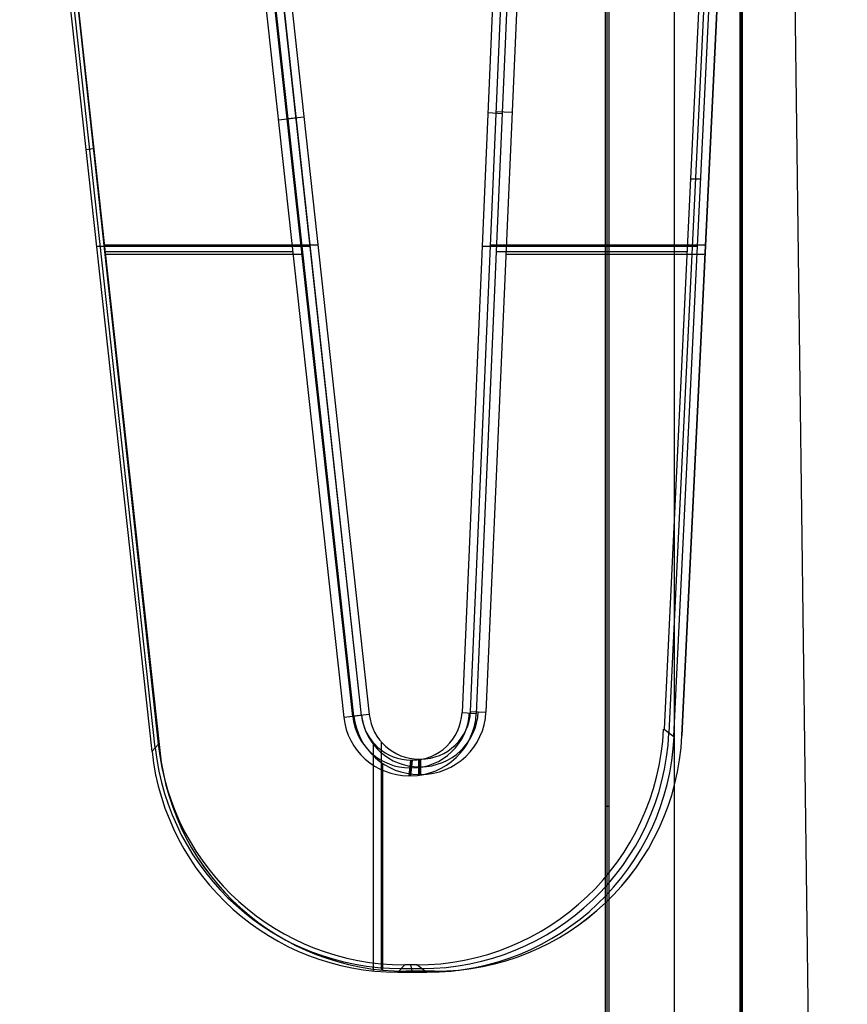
# Model space of a CAD drawing. Extents: x -64 to 57, y 4 to 161.
# Tile 190 of 256: x -12.41 to -6.73, y 145.64 to 152.4. Entities that reach past the tile are written whole.
import ezdxf

# ---------------------------------------------------------------- set-up
doc = ezdxf.new("R2010")
doc.units = 0
doc.layers.add('DEFAULT', color=7, linetype='CONTINUOUS')

msp = doc.modelspace()

# ---------------------------------------------------------------- linework, layer by layer
at = {"layer": 'DEFAULT', "color": 254}
for p, q in [((-8.3883, 137.5549, 40.2161), (-8.3883, 156.4189, 40.2161)), ((-8.3772, 137.5661, 39.7911), (-8.3772, 156.4275, 39.7911)), ((-8.366, 156.436, 39.3661), (-8.366, 137.5772, 39.3661)), ((-7.916, 137.5772, 39.3661), (-7.916, 156.3158, 39.3661)), ((-7.466, 156.1968, 39.3661), (-7.466, 128.8872, 39.3661)), ((-7.4575, 128.8907, 39.0411), (-7.4575, 156.2034, 39.0411)), ((-7.449, 128.8942, 38.7161), (-7.449, 156.21, 38.7161)), ((-10.9082, 155.8372, 45.462), (-10.0108, 147.6265, 45.6053)), ((-10.1245, 147.6129, 48.637), (-11.0179, 155.7671, 48.6373)), ((-10.963, 155.8301, 45.4645), (-10.0662, 147.6193, 45.6075)), ((-10.0634, 147.6208, 48.6349), (-10.9571, 155.775, 48.6349)), ((-10.1828, 147.6064, 51.6686), (-11.0728, 155.7042, 51.8103)), ((-10.116, 147.615, 51.6666), (-11.006, 155.7129, 51.808)), ((-12.4107, 155.6432, 45.465), (-11.5047, 147.3716, 45.6091)), ((-12.3558, 155.6503, 45.4653), (-11.4493, 147.3787, 45.6096)), ((-11.4809, 147.3972, 48.6346), (-12.3772, 155.5918, 48.635)), ((-11.4493, 147.3787, 48.6351), (-12.3498, 155.5953, 48.6351)), ((-11.4571, 147.4229, 51.663), (-12.3438, 155.5403, 51.805)), ((-12.3438, 155.5403, 51.805), (-11.4493, 147.3787, 51.6625)), ((-9.3709, 147.6403, 45.6085), (-9.0326, 155.5366, 45.4732)), ((-9.3154, 147.6475, 45.6049), (-8.9777, 155.5438, 45.4671)), ((-8.9352, 155.5015, 51.8107), (-9.2766, 147.634, 51.6708)), ((-8.8684, 155.5102, 51.8045), (-9.2097, 147.6427, 51.6671)), ((-7.6242, 155.1236, 51.8065), (-7.9871, 147.5263, 51.6714)), ((-7.5875, 155.1343, 48.6449), (-7.9537, 147.5006, 48.6424)), ((-7.9202, 147.4749, 45.614), (-7.5525, 155.109, 45.4833)), ((-7.4967, 155.1342, 48.6361), (-7.8648, 147.4822, 48.6361)), ((-7.4976, 155.1163, 51.7976), (-7.8648, 147.4822, 51.6643)), ((-7.8648, 147.4822, 45.6078), (-7.4976, 155.1162, 45.4746)), ((-6.7294, 125.0861, 50.3612), (-7.1191, 154.9354, 50.3677)), ((-10.6339, 151.711, 51.7404), (-10.5146, 151.7243, 45.536)), ((-10.5671, 151.7197, 51.7383), (-10.4594, 151.7315, 45.5337)), ((-9.0979, 151.7514, 51.744), (-9.1945, 151.7575, 45.5379)), ((-9.0311, 151.7601, 51.739), (-9.1393, 151.7647, 45.5331)), ((-11.9035, 151.5099, 51.7345), (-11.9573, 151.5042, 45.5371)), ((-11.9025, 151.5145, 51.7347), (-11.9025, 151.5145, 45.5375)), ((-7.8066, 151.3053, 51.7386), (-7.7358, 151.3039, 45.5485)), ((-7.6808, 151.3082, 51.7311), (-7.6808, 151.3082, 45.5411)), ((-11.885, 150.8434, 45.5486), (-10.4184, 150.8434, 45.5514)), ((-11.8298, 150.8506, 45.549), (-10.3632, 150.8506, 45.549)), ((-9.2337, 150.8434, 45.5536), (-7.758, 150.8433, 45.5564)), ((-9.1784, 150.8506, 45.549), (-7.7028, 150.8506, 45.549)), ((-11.8267, 150.806, 51.7222), (-10.5344, 150.8059, 51.7246)), ((-11.823, 150.7884, 51.722), (-10.4647, 150.7884, 51.722)), ((-9.139, 150.8059, 51.7272), (-7.8304, 150.8058, 51.7297)), ((-9.0733, 150.7884, 51.722), (-7.7058, 150.7884, 51.722)), ((-10.0662, 147.6193, 45.6075), (-10.1828, 147.6064, 51.6686)), ((-10.0108, 147.6265, 45.6053), (-10.116, 147.615, 51.6666)), ((-9.3709, 147.6403, 45.6085), (-9.2766, 147.634, 51.6708)), ((-9.3154, 147.6475, 45.6049), (-9.2097, 147.6427, 51.6671)), ((-7.9871, 147.5263, 51.6714), (-7.9202, 147.4749, 45.614)), ((-7.8648, 147.4822, 51.6643), (-7.8648, 147.4822, 45.6078)), ((-11.5047, 147.3716, 45.6091), (-11.4571, 147.4229, 51.663)), ((-9.9822, 145.865, 45.6379), (-9.9821, 147.4293, 45.6109)), ((-9.9267, 145.8722, 45.6359), (-9.9267, 147.4365, 45.6086)), ((-11.4493, 147.3787, 45.6096), (-11.4493, 147.3787, 51.6625)), ((-9.6697, 147.3207, 45.6107), (-9.6582, 147.3207, 45.6107)), ((-9.6697, 147.2151, 51.6597), (-9.6697, 147.3207, 45.6107)), ((-9.6639, 147.2151, 51.6597), (-9.6639, 147.3207, 45.6107)), ((-9.6582, 147.3207, 45.6107), (-9.6582, 147.2151, 51.6597)), ((-9.984, 147.2808, 51.6632), (-9.984, 145.9215, 51.6392)), ((-9.9207, 147.2918, 51.661), (-9.9207, 145.8716, 51.6362)), ((-9.7366, 147.2065, 51.6624), (-9.7252, 147.3135, 45.6134)), ((-9.7309, 147.26, 48.6379), (-9.7193, 147.26, 48.6379)), ((-9.7308, 147.2065, 51.6624), (-9.7194, 147.3135, 45.6134)), ((-9.7252, 147.3135, 45.6134), (-9.7136, 147.3135, 45.6134)), ((-9.725, 147.2065, 51.6624), (-9.7136, 147.3135, 45.6134)), ((-9.6697, 147.2679, 48.6352), (-9.6582, 147.2679, 48.6352)), ((-9.725, 147.2065, 51.6624), (-9.7366, 147.2065, 51.6624)), ((-9.6582, 147.2151, 51.6597), (-9.6697, 147.2151, 51.6597)), ((-8.366, 146.9955, 39.3661), (-8.3883, 146.9955, 40.2161)), ((-9.7675, 145.9076, 51.6394), (-9.8147, 145.8567, 45.6383)), ((-9.6848, 145.9076, 51.6395), (-9.7675, 145.9076, 51.6394)), ((-9.7279, 145.9076, 51.6394), (-9.7166, 145.8567, 45.6385)), ((-9.6186, 145.8567, 45.6387), (-9.6848, 145.9076, 51.6395)), ((-9.8147, 145.8567, 45.6383), (-9.6186, 145.8567, 45.6387)), ((-9.7911, 145.8822, 48.6388), (-9.6517, 145.8822, 48.6391)), ((-9.7594, 145.8639, 51.6361), (-9.5628, 145.8639, 51.6361)), ((-9.7594, 145.8639, 45.6361), (-9.5628, 145.8639, 45.6361)), ((-9.7594, 145.8639, 51.6361), (-9.7594, 145.8639, 45.6361)), ((-9.5628, 145.8639, 48.6361), (-9.7594, 145.8639, 48.6361)), ((-9.6611, 145.8639, 51.6361), (-9.6611, 145.8639, 45.6361)), ((-9.5628, 145.8639, 45.6361), (-9.5628, 145.8639, 51.6361))]:
    msp.add_line(p, q, dxfattribs=at)
at = {"layer": 'DEFAULT', "color": 254, "extrusion": (-0.001881, -0.017695, 0.999842)}
for centre, radius, start, end in [((-25.2931, 146.6947, 49.0677), 0.4489, 192.33513, 276.0644), ((-25.2368, 146.6523, 49.0677), 1.6998, 276.07321, 3.34442), ((-25.3187, 146.6435, 49.0677), 1.6997, 192.29111, 276.0641)]:
    msp.add_arc(centre, radius, start, end, dxfattribs=at)
at = {"layer": 'DEFAULT', "color": 254, "extrusion": (-0.001881, -0.000242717, 0.999998)}
for centre, start, end in [((-9.6393, 147.6678, 48.6212), 186.25275, 269.99809), ((-9.6278, 147.6678, 48.6213), 269.99809, 357.26971)]:
    msp.add_arc(centre, 0.396, start, end, dxfattribs=at)
at = {"layer": 'DEFAULT', "color": 254, "extrusion": (-7.91964e-14, -0.017452, 0.999848)}
msp.add_arc((-9.6697, 148.5432, 49.0825), 0.4489, 186.26703, 269.9963, dxfattribs=at)
at = {"layer": 'DEFAULT', "color": 254, "extrusion": (-0.00188, 0.01721, 0.99985)}
for centre, radius, start, end in [((-6.3692, -147.0276, 48.1601), 0.3431, 359.99438, 83.75834), ((-6.3752, -147.0266, 48.1602), 0.3431, 83.76957, 171.04732), ((-6.4643, -146.9167, 48.1601), 1.7002, 83.76292, 171.00774), ((-6.2694, -146.9381, 48.1601), 1.7003, 0.0166, 83.76122)]:
    msp.add_arc(centre, radius, start, end, dxfattribs=at)
at = {"layer": 'DEFAULT', "color": 254}
for centre, radius, start, end in [((-9.6697, 147.6639, 48.636), 0.396, 186.25466, 270), ((-9.6582, 147.6639, 48.636), 0.396, 270, 357.27162), ((-9.5628, 147.5639, 48.6361), 1.7, 270, 357.24614), ((-9.7594, 147.5639, 48.6361), 1.7, 186.25466, 270)]:
    msp.add_arc(centre, radius, start, end, dxfattribs=at)
at = {"layer": 'DEFAULT', "color": 254, "extrusion": (4.14935e-14, 0.017452, 0.999848)}
msp.add_arc((9.6697, -146.8454, 48.1748), 0.3431, 6.23233, 89.99629, dxfattribs=at)
at = {"layer": 'DEFAULT', "color": 254, "extrusion": (-0.001882, -0.017696, 0.999842)}
msp.add_arc((-25.2855, 146.6953, 49.0676), 0.449, 276.0749, 3.34426, dxfattribs=at)
at = {"layer": 'DEFAULT', "color": 254, "extrusion": (5.77234e-07, 0.017453, 0.999848)}
msp.add_arc((9.6631, -146.845, 48.1749), 0.3431, 90.00732, 177.28507, dxfattribs=at)
at = {"layer": 'DEFAULT', "color": 254, "extrusion": (-5.21231e-07, -0.017453, 0.999848)}
msp.add_arc((-9.6626, 148.543, 49.0825), 0.449, 270.00701, 357.27637, dxfattribs=at)
at = {"layer": 'DEFAULT', "color": 254, "extrusion": (-0.011037, 0.008484, 0.999903)}
msp.add_arc((-9.1144, 147.1634, 49.9778), 1.7, 270.00254, 357.25368, dxfattribs=at)
at = {"layer": 'DEFAULT', "color": 254, "extrusion": (1.24418e-14, -0.017452, 0.999848)}
msp.add_arc((-9.563, 148.443, 49.0825), 1.7001, 270.00407, 357.25079, dxfattribs=at)
at = {"layer": 'DEFAULT', "color": 254, "extrusion": (3.35038e-14, 0.017452, 0.999848)}
msp.add_arc((9.563, -146.7454, 48.1748), 1.7001, 90.00407, 177.25079, dxfattribs=at)
at = {"layer": 'DEFAULT', "color": 254, "extrusion": (0.007854, 0.008483, 0.999933)}
msp.add_arc((-10.1726, 147.165, 49.7946), 1.7, 186.2422, 269.99336, dxfattribs=at)
at = {"layer": 'DEFAULT', "color": 254, "extrusion": (1.43778e-14, -0.017452, 0.999848)}
msp.add_arc((-9.7593, 148.443, 49.0825), 1.7001, 186.24969, 269.9963, dxfattribs=at)
at = {"layer": 'DEFAULT', "color": 254, "extrusion": (2.38175e-14, 0.017452, 0.999848)}
msp.add_arc((9.7593, -146.7453, 48.1748), 1.7001, 6.24969, 89.9963, dxfattribs=at)

doc.saveas('drawing.dxf')
